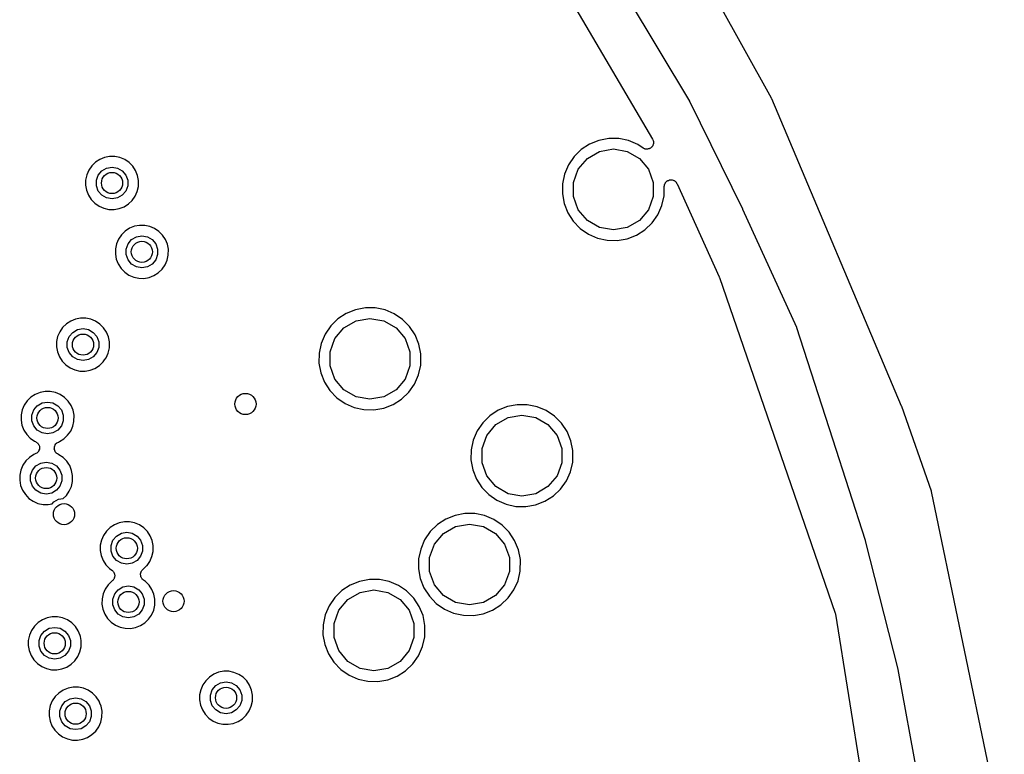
# Model space of a CAD drawing. Extents: x 83.8 to 170.2, y -169.8 to -83.8.
# Tile 18 of 23: x 151.3 to 169.9, y -119.6 to -105.7. Entities that reach past the tile are written whole.
import ezdxf

# ---------------------------------------------------------------- set-up
doc = ezdxf.new("R2010")
doc.units = 0
doc.header["$MEASUREMENT"] = 0
doc.layers.add('BLACK', color=7, linetype='CONTINUOUS')

msp = doc.modelspace()

# ---------------------------------------------------------------- linework, layer by layer
at = {"layer": 'Black'}
for p, q in [((160.778, -103.744), (163.272, -107.981)), ((163.972, -107.264), (162.75, -105.22)), ((164.486, -105.35), (165.51, -107.201)), ((163.975, -107.269), (163.972, -107.264)), ((164.974, -109.308), (163.975, -107.269)), ((165.51, -107.201), (165.512, -107.208)), ((165.512, -107.208), (165.516, -107.213)), ((165.516, -107.213), (167.969, -113.021)), ((162.258, -108.006), (162.083, -108.076)), ((162.443, -107.97), (162.258, -108.006)), ((162.632, -107.972), (162.443, -107.97)), ((162.817, -108.009), (162.632, -107.972)), ((162.99, -108.083), (162.817, -108.009)), ((163.272, -107.981), (163.277, -107.996)), ((163.277, -107.996), (163.284, -108.01)), ((163.284, -108.01), (163.285, -108.016)), ((163.285, -108.016), (163.287, -108.022)), ((163.287, -108.022), (163.287, -108.038)), ((163.287, -108.038), (163.289, -108.054)), ((163.289, -108.054), (163.288, -108.06)), ((161.925, -108.18), (161.79, -108.312)), ((162.083, -108.076), (161.925, -108.18)), ((162.039, -108.347), (162.269, -108.214)), ((162.269, -108.214), (162.531, -108.168)), ((162.531, -108.168), (162.792, -108.214)), ((162.792, -108.214), (163.022, -108.347)), ((163.091, -108.151), (162.99, -108.083)), ((163.106, -108.157), (163.091, -108.151)), ((163.12, -108.165), (163.106, -108.157)), ((163.126, -108.166), (163.12, -108.165)), ((163.132, -108.169), (163.126, -108.166)), ((163.148, -108.17), (163.132, -108.169)), ((163.163, -108.172), (163.148, -108.17)), ((163.17, -108.171), (163.163, -108.172)), ((163.176, -108.172), (163.17, -108.171)), ((163.191, -108.167), (163.176, -108.172)), ((163.207, -108.164), (163.191, -108.167)), ((163.212, -108.161), (163.207, -108.164)), ((163.218, -108.159), (163.212, -108.161)), ((163.231, -108.15), (163.218, -108.159)), ((163.245, -108.142), (163.231, -108.15)), ((163.249, -108.137), (163.245, -108.142)), ((163.254, -108.134), (163.249, -108.137)), ((163.263, -108.12), (163.254, -108.134)), ((163.273, -108.108), (163.263, -108.12)), ((163.275, -108.102), (163.273, -108.108)), ((163.278, -108.097), (163.275, -108.102)), ((163.282, -108.081), (163.278, -108.097)), ((163.288, -108.066), (163.282, -108.081)), ((163.288, -108.06), (163.288, -108.066)), ((152.747, -108.419), (152.677, -108.488)), ((152.829, -108.366), (152.747, -108.419)), ((152.92, -108.329), (152.829, -108.366)), ((153.016, -108.311), (152.92, -108.329)), ((153.114, -108.311), (153.016, -108.311)), ((153.21, -108.331), (153.114, -108.311)), ((153.301, -108.369), (153.21, -108.331)), ((153.382, -108.424), (153.301, -108.369)), ((153.451, -108.493), (153.382, -108.424)), ((161.79, -108.312), (161.684, -108.467)), ((161.868, -108.55), (162.039, -108.347)), ((163.022, -108.347), (163.193, -108.55)), ((152.621, -108.569), (152.583, -108.659)), ((152.677, -108.488), (152.621, -108.569)), ((152.801, -108.66), (152.868, -108.58)), ((152.868, -108.58), (152.959, -108.528)), ((152.959, -108.528), (153.062, -108.51)), ((153.062, -108.51), (153.165, -108.528)), ((153.165, -108.528), (153.255, -108.58)), ((153.255, -108.58), (153.322, -108.66)), ((153.505, -108.575), (153.451, -108.493)), ((153.543, -108.666), (153.505, -108.575)), ((161.684, -108.467), (161.609, -108.641)), ((161.777, -108.8), (161.868, -108.55)), ((163.193, -108.55), (163.284, -108.8)), ((152.562, -108.755), (152.561, -108.853)), ((152.583, -108.659), (152.562, -108.755)), ((152.765, -108.759), (152.801, -108.66)), ((152.765, -108.863), (152.765, -108.759)), ((153.322, -108.66), (153.358, -108.759)), ((153.358, -108.759), (153.358, -108.863)), ((153.561, -108.761), (153.543, -108.666)), ((153.56, -108.875), (153.561, -108.761)), ((161.609, -108.641), (161.57, -108.825)), ((163.52, -108.799), (163.523, -108.794)), ((163.523, -108.794), (163.536, -108.784)), ((163.536, -108.784), (163.547, -108.772)), ((163.547, -108.772), (163.553, -108.77)), ((163.553, -108.77), (163.557, -108.766)), ((163.557, -108.766), (163.573, -108.761)), ((163.573, -108.761), (163.588, -108.754)), ((163.588, -108.754), (163.593, -108.754)), ((163.593, -108.754), (163.599, -108.752)), ((163.599, -108.752), (163.615, -108.752)), ((163.615, -108.752), (163.632, -108.751)), ((163.632, -108.751), (163.637, -108.752)), ((163.637, -108.752), (163.643, -108.752)), ((163.643, -108.752), (163.658, -108.758)), ((163.658, -108.758), (163.674, -108.763)), ((163.674, -108.763), (163.679, -108.766)), ((163.679, -108.766), (163.684, -108.768)), ((163.684, -108.768), (163.697, -108.779)), ((163.697, -108.779), (163.71, -108.788)), ((163.71, -108.788), (163.713, -108.793)), ((163.713, -108.793), (163.717, -108.797)), ((163.717, -108.797), (163.725, -108.811)), ((152.561, -108.853), (152.579, -108.949)), ((152.579, -108.949), (152.615, -109.041)), ((152.801, -108.962), (152.765, -108.863)), ((152.868, -109.042), (152.801, -108.962)), ((153.322, -108.962), (153.255, -109.042)), ((153.358, -108.863), (153.322, -108.962)), ((153.498, -109.059), (153.538, -108.97)), ((153.538, -108.97), (153.56, -108.875)), ((161.57, -108.825), (161.567, -109.014)), ((161.777, -109.066), (161.777, -108.8)), ((163.284, -108.8), (163.284, -109.066)), ((163.49, -109.055), (163.492, -108.875)), ((163.492, -108.875), (163.495, -108.859)), ((163.495, -108.859), (163.497, -108.843)), ((163.497, -108.843), (163.499, -108.838)), ((163.499, -108.838), (163.5, -108.832)), ((163.5, -108.832), (163.509, -108.818)), ((163.509, -108.818), (163.516, -108.803)), ((163.516, -108.803), (163.52, -108.799)), ((163.725, -108.811), (163.735, -108.825)), ((163.735, -108.825), (164.53, -110.584)), ((152.615, -109.041), (152.668, -109.123)), ((152.668, -109.123), (152.736, -109.194)), ((152.959, -109.094), (152.868, -109.042)), ((153.062, -109.112), (152.959, -109.094)), ((153.165, -109.094), (153.062, -109.112)), ((153.255, -109.042), (153.165, -109.094)), ((153.371, -109.207), (153.442, -109.139)), ((153.442, -109.139), (153.498, -109.059)), ((161.567, -109.014), (161.601, -109.199)), ((161.868, -109.315), (161.777, -109.066)), ((163.284, -109.066), (163.193, -109.315)), ((163.448, -109.238), (163.49, -109.055)), ((152.736, -109.194), (152.816, -109.25)), ((152.816, -109.25), (152.906, -109.289)), ((152.906, -109.289), (153.002, -109.31)), ((153.002, -109.31), (153.1, -109.312)), ((153.1, -109.312), (153.197, -109.295)), ((153.197, -109.295), (153.288, -109.259)), ((153.288, -109.259), (153.371, -109.207)), ((161.601, -109.199), (161.671, -109.375)), ((162.039, -109.519), (161.868, -109.315)), ((163.193, -109.315), (163.022, -109.519)), ((163.371, -109.41), (163.448, -109.238)), ((164.975, -109.31), (164.974, -109.308)), ((165.994, -111.541), (164.975, -109.31)), ((161.671, -109.375), (161.773, -109.533)), ((161.773, -109.533), (161.904, -109.669)), ((162.269, -109.652), (162.039, -109.519)), ((163.022, -109.519), (162.792, -109.652)), ((163.262, -109.565), (163.371, -109.41)), ((153.311, -109.72), (153.241, -109.788)), ((153.393, -109.666), (153.311, -109.72)), ((153.484, -109.629), (153.393, -109.666)), ((153.58, -109.611), (153.484, -109.629)), ((153.678, -109.612), (153.58, -109.611)), ((153.774, -109.631), (153.678, -109.612)), ((153.864, -109.669), (153.774, -109.631)), ((153.946, -109.724), (153.864, -109.669)), ((154.015, -109.794), (153.946, -109.724)), ((161.904, -109.669), (162.059, -109.777)), ((162.531, -109.698), (162.269, -109.652)), ((162.792, -109.652), (162.531, -109.698)), ((162.967, -109.796), (163.126, -109.695)), ((163.126, -109.695), (163.262, -109.565)), ((153.185, -109.869), (153.147, -109.96)), ((153.241, -109.788), (153.185, -109.869)), ((153.365, -109.961), (153.432, -109.881)), ((153.432, -109.881), (153.522, -109.828)), ((153.522, -109.828), (153.625, -109.81)), ((153.625, -109.81), (153.728, -109.828)), ((153.728, -109.828), (153.819, -109.881)), ((153.819, -109.881), (153.886, -109.961)), ((154.069, -109.876), (154.015, -109.794)), ((154.106, -109.966), (154.069, -109.876)), ((162.059, -109.777), (162.232, -109.852)), ((162.232, -109.852), (162.416, -109.893)), ((162.416, -109.893), (162.605, -109.897)), ((162.605, -109.897), (162.791, -109.864)), ((162.791, -109.864), (162.967, -109.796)), ((153.126, -110.055), (153.125, -110.153)), ((153.147, -109.96), (153.126, -110.055)), ((153.329, -110.059), (153.365, -109.961)), ((153.329, -110.164), (153.329, -110.059)), ((153.886, -109.961), (153.922, -110.059)), ((153.922, -110.059), (153.922, -110.164)), ((154.125, -110.062), (154.106, -109.966)), ((154.124, -110.175), (154.125, -110.062)), ((153.125, -110.153), (153.142, -110.25)), ((153.142, -110.25), (153.179, -110.341)), ((153.365, -110.262), (153.329, -110.164)), ((153.432, -110.342), (153.365, -110.262)), ((153.886, -110.262), (153.819, -110.342)), ((153.922, -110.164), (153.886, -110.262)), ((154.062, -110.36), (154.102, -110.27)), ((154.102, -110.27), (154.124, -110.175)), ((153.179, -110.341), (153.232, -110.424)), ((153.232, -110.424), (153.3, -110.494)), ((153.522, -110.394), (153.432, -110.342)), ((153.625, -110.413), (153.522, -110.394)), ((153.728, -110.394), (153.625, -110.413)), ((153.819, -110.342), (153.728, -110.394)), ((153.935, -110.507), (154.006, -110.44)), ((154.006, -110.44), (154.062, -110.36)), ((153.3, -110.494), (153.38, -110.55)), ((153.38, -110.55), (153.47, -110.589)), ((153.47, -110.589), (153.566, -110.61)), ((153.566, -110.61), (153.664, -110.612)), ((153.664, -110.612), (153.761, -110.595)), ((153.761, -110.595), (153.852, -110.56)), ((153.852, -110.56), (153.935, -110.507)), ((164.53, -110.584), (164.531, -110.589)), ((164.531, -110.589), (164.534, -110.595)), ((164.534, -110.595), (166.723, -116.939)), ((157.66, -111.206), (157.485, -111.277)), ((157.846, -111.171), (157.66, -111.206)), ((158.034, -111.172), (157.846, -111.171)), ((158.219, -111.21), (158.034, -111.172)), ((158.393, -111.283), (158.219, -111.21)), ((152.371, -111.382), (152.28, -111.419)), ((152.467, -111.364), (152.371, -111.382)), ((152.565, -111.364), (152.467, -111.364)), ((152.661, -111.384), (152.565, -111.364)), ((152.752, -111.422), (152.661, -111.384)), ((157.328, -111.38), (157.193, -111.512)), ((157.485, -111.277), (157.328, -111.38)), ((157.672, -111.415), (157.933, -111.368)), ((157.933, -111.368), (158.195, -111.415)), ((158.549, -111.388), (158.393, -111.283)), ((158.682, -111.522), (158.549, -111.388)), ((152.128, -111.541), (152.073, -111.622)), ((152.198, -111.472), (152.128, -111.541)), ((152.28, -111.419), (152.198, -111.472)), ((152.319, -111.633), (152.41, -111.581)), ((152.41, -111.581), (152.513, -111.563)), ((152.513, -111.563), (152.616, -111.581)), ((152.616, -111.581), (152.707, -111.633)), ((152.833, -111.477), (152.752, -111.422)), ((152.902, -111.546), (152.833, -111.477)), ((152.957, -111.628), (152.902, -111.546)), ((157.193, -111.512), (157.086, -111.668)), ((157.271, -111.751), (157.442, -111.547)), ((157.442, -111.547), (157.672, -111.415)), ((158.195, -111.415), (158.425, -111.547)), ((158.425, -111.547), (158.596, -111.751)), ((158.787, -111.679), (158.682, -111.522)), ((165.996, -111.548), (165.994, -111.541)), ((166.676, -113.652), (165.996, -111.548)), ((152.034, -111.712), (152.014, -111.808)), ((152.073, -111.622), (152.034, -111.712)), ((152.216, -111.812), (152.252, -111.713)), ((152.252, -111.713), (152.319, -111.633)), ((152.707, -111.633), (152.774, -111.713)), ((152.774, -111.713), (152.809, -111.812)), ((152.994, -111.719), (152.957, -111.628)), ((153.013, -111.814), (152.994, -111.719)), ((157.086, -111.668), (157.012, -111.841)), ((157.18, -112), (157.271, -111.751)), ((158.596, -111.751), (158.687, -112)), ((158.859, -111.854), (158.787, -111.679)), ((152.014, -111.808), (152.012, -111.906)), ((152.012, -111.906), (152.03, -112.003)), ((152.216, -111.916), (152.216, -111.812)), ((152.252, -112.015), (152.216, -111.916)), ((152.809, -111.916), (152.774, -112.015)), ((152.809, -111.812), (152.809, -111.916)), ((152.99, -112.023), (153.011, -111.928)), ((153.011, -111.928), (153.013, -111.814)), ((157.012, -111.841), (156.973, -112.026)), ((158.895, -112.038), (158.859, -111.854)), ((152.03, -112.003), (152.066, -112.094)), ((152.066, -112.094), (152.119, -112.176)), ((152.319, -112.095), (152.252, -112.015)), ((152.41, -112.147), (152.319, -112.095)), ((152.707, -112.095), (152.616, -112.147)), ((152.774, -112.015), (152.707, -112.095)), ((152.922, -112.152), (152.95, -112.112)), ((152.95, -112.112), (152.99, -112.023)), ((156.973, -112.026), (156.97, -112.214)), ((157.18, -112.266), (157.18, -112)), ((158.687, -112), (158.687, -112.266)), ((158.892, -112.255), (158.895, -112.038)), ((152.119, -112.176), (152.187, -112.247)), ((152.187, -112.247), (152.268, -112.303)), ((152.268, -112.303), (152.358, -112.342)), ((152.513, -112.165), (152.41, -112.147)), ((152.616, -112.147), (152.513, -112.165)), ((152.648, -112.348), (152.739, -112.313)), ((152.739, -112.313), (152.822, -112.26)), ((152.822, -112.26), (152.893, -112.192)), ((152.893, -112.192), (152.922, -112.152)), ((152.922, -112.152), (152.922, -112.152)), ((156.97, -112.214), (157.004, -112.4)), ((157.271, -112.516), (157.18, -112.266)), ((158.687, -112.266), (158.596, -112.516)), ((158.851, -112.438), (158.892, -112.255)), ((152.358, -112.342), (152.453, -112.363)), ((152.453, -112.363), (152.551, -112.365)), ((152.551, -112.365), (152.648, -112.348)), ((157.004, -112.4), (157.074, -112.575)), ((157.442, -112.719), (157.271, -112.516)), ((158.596, -112.516), (158.425, -112.719)), ((158.774, -112.611), (158.851, -112.438)), ((157.074, -112.575), (157.176, -112.734)), ((158.665, -112.765), (158.774, -112.611)), ((151.528, -112.858), (151.458, -112.927)), ((151.61, -112.805), (151.528, -112.858)), ((151.701, -112.768), (151.61, -112.805)), ((151.797, -112.749), (151.701, -112.768)), ((151.895, -112.75), (151.797, -112.749)), ((151.991, -112.77), (151.895, -112.75)), ((152.082, -112.808), (151.991, -112.77)), ((152.163, -112.863), (152.082, -112.808)), ((152.232, -112.932), (152.163, -112.863)), ((157.176, -112.734), (157.307, -112.869)), ((157.307, -112.869), (157.462, -112.977)), ((157.672, -112.852), (157.442, -112.719)), ((157.933, -112.898), (157.672, -112.852)), ((158.195, -112.852), (157.933, -112.898)), ((158.425, -112.719), (158.195, -112.852)), ((158.528, -112.895), (158.665, -112.765)), ((151.403, -113.008), (151.364, -113.098)), ((151.458, -112.927), (151.403, -113.008)), ((151.582, -113.099), (151.649, -113.019)), ((151.649, -113.019), (151.74, -112.967)), ((151.74, -112.967), (151.843, -112.949)), ((151.843, -112.949), (151.946, -112.967)), ((151.946, -112.967), (152.036, -113.019)), ((152.036, -113.019), (152.104, -113.099)), ((152.287, -113.014), (152.232, -112.932)), ((152.324, -113.105), (152.287, -113.014)), ((157.462, -112.977), (157.635, -113.053)), ((157.635, -113.053), (157.819, -113.093)), ((158.007, -113.097), (158.193, -113.064)), ((158.193, -113.064), (158.369, -112.996)), ((158.369, -112.996), (158.528, -112.895)), ((160.531, -113.035), (160.356, -113.105)), ((160.716, -112.999), (160.531, -113.035)), ((160.905, -113.001), (160.716, -112.999)), ((161.089, -113.039), (160.905, -113.001)), ((161.263, -113.112), (161.089, -113.039)), ((167.969, -113.021), (167.97, -113.025)), ((167.97, -113.025), (167.972, -113.029)), ((167.972, -113.029), (168.532, -114.625)), ((151.344, -113.194), (151.342, -113.292)), ((151.364, -113.098), (151.344, -113.194)), ((151.546, -113.198), (151.582, -113.099)), ((151.546, -113.302), (151.546, -113.198)), ((152.104, -113.099), (152.139, -113.198)), ((152.139, -113.198), (152.139, -113.302)), ((152.343, -113.2), (152.324, -113.105)), ((152.341, -113.314), (152.343, -113.2)), ((157.819, -113.093), (158.007, -113.097)), ((160.198, -113.209), (160.063, -113.341)), ((160.356, -113.105), (160.198, -113.209)), ((160.312, -113.376), (160.542, -113.243)), ((160.542, -113.243), (160.803, -113.197)), ((160.803, -113.197), (161.065, -113.243)), ((161.065, -113.243), (161.295, -113.376)), ((161.42, -113.217), (161.263, -113.112)), ((161.553, -113.351), (161.42, -113.217)), ((151.342, -113.292), (151.36, -113.388)), ((151.36, -113.388), (151.396, -113.479)), ((151.582, -113.4), (151.546, -113.302)), ((151.649, -113.48), (151.582, -113.4)), ((152.104, -113.4), (152.036, -113.48)), ((152.139, -113.302), (152.104, -113.4)), ((152.28, -113.498), (152.32, -113.408)), ((152.32, -113.408), (152.341, -113.314)), ((160.063, -113.341), (159.956, -113.496)), ((160.141, -113.58), (160.312, -113.376)), ((161.295, -113.376), (161.466, -113.58)), ((161.657, -113.508), (161.553, -113.351)), ((151.396, -113.479), (151.449, -113.562)), ((151.449, -113.562), (151.517, -113.632)), ((151.517, -113.632), (151.598, -113.688)), ((151.74, -113.533), (151.649, -113.48)), ((151.843, -113.551), (151.74, -113.533)), ((151.946, -113.533), (151.843, -113.551)), ((152.036, -113.48), (151.946, -113.533)), ((152.152, -113.646), (152.223, -113.578)), ((152.223, -113.578), (152.28, -113.498)), ((159.956, -113.496), (159.882, -113.67)), ((160.05, -113.829), (160.141, -113.58)), ((161.466, -113.58), (161.557, -113.829)), ((161.729, -113.683), (161.657, -113.508)), ((151.598, -113.688), (151.615, -113.696)), ((151.615, -113.696), (151.629, -113.705)), ((151.629, -113.705), (151.643, -113.712)), ((151.643, -113.712), (151.647, -113.717)), ((151.647, -113.717), (151.652, -113.72)), ((151.652, -113.72), (151.661, -113.733)), ((151.661, -113.733), (151.672, -113.745)), ((151.672, -113.745), (151.674, -113.751)), ((151.674, -113.751), (151.678, -113.756)), ((151.678, -113.756), (151.683, -113.771)), ((151.683, -113.771), (151.689, -113.786)), ((151.689, -113.786), (151.689, -113.792)), ((151.689, -113.792), (151.691, -113.798)), ((151.691, -113.798), (151.69, -113.814)), ((151.69, -113.814), (151.69, -113.83)), ((151.972, -113.804), (151.973, -113.8)), ((151.972, -113.822), (151.972, -113.804)), ((151.973, -113.796), (151.98, -113.779)), ((151.973, -113.8), (151.973, -113.796)), ((151.98, -113.779), (151.986, -113.763)), ((151.986, -113.763), (151.989, -113.759)), ((151.989, -113.759), (151.99, -113.755)), ((151.99, -113.755), (152.002, -113.742)), ((152.002, -113.742), (152.013, -113.728)), ((152.013, -113.728), (152.017, -113.726)), ((152.017, -113.726), (152.02, -113.723)), ((152.02, -113.723), (152.036, -113.715)), ((152.036, -113.715), (152.051, -113.705)), ((152.051, -113.705), (152.069, -113.698)), ((152.069, -113.698), (152.152, -113.646)), ((159.882, -113.67), (159.843, -113.854)), ((161.765, -113.867), (161.729, -113.683)), ((167.29, -115.566), (166.676, -113.652)), ((151.503, -113.995), (151.433, -114.063)), ((151.585, -113.941), (151.503, -113.995)), ((151.612, -113.93), (151.585, -113.941)), ((151.625, -113.922), (151.612, -113.93)), ((151.64, -113.915), (151.625, -113.922)), ((151.644, -113.91), (151.64, -113.915)), ((151.649, -113.907), (151.644, -113.91)), ((151.659, -113.894), (151.649, -113.907)), ((151.67, -113.883), (151.659, -113.894)), ((151.673, -113.877), (151.67, -113.883)), ((151.677, -113.872), (151.673, -113.877)), ((151.681, -113.857), (151.677, -113.872)), ((151.688, -113.842), (151.681, -113.857)), ((151.69, -113.83), (151.688, -113.836)), ((151.688, -113.836), (151.688, -113.842)), ((151.971, -113.84), (151.972, -113.822)), ((151.972, -113.844), (151.971, -113.84)), ((151.973, -113.848), (151.972, -113.844)), ((151.979, -113.865), (151.973, -113.848)), ((151.984, -113.882), (151.979, -113.865)), ((151.987, -113.885), (151.984, -113.882)), ((151.988, -113.89), (151.987, -113.885)), ((152, -113.903), (151.988, -113.89)), ((152.011, -113.917), (152, -113.903)), ((152.015, -113.919), (152.011, -113.917)), ((152.018, -113.923), (152.015, -113.919)), ((152.033, -113.931), (152.018, -113.923)), ((152.048, -113.941), (152.033, -113.931)), ((152.056, -113.944), (152.048, -113.941)), ((152.138, -113.999), (152.056, -113.944)), ((152.207, -114.069), (152.138, -113.999)), ((159.843, -113.854), (159.84, -114.043)), ((160.05, -114.095), (160.05, -113.829)), ((161.557, -113.829), (161.557, -114.095)), ((161.762, -114.084), (161.765, -113.867)), ((151.377, -114.144), (151.339, -114.234)), ((151.433, -114.063), (151.377, -114.144)), ((151.557, -114.236), (151.624, -114.156)), ((151.624, -114.156), (151.715, -114.103)), ((151.715, -114.103), (151.818, -114.085)), ((151.818, -114.085), (151.921, -114.103)), ((151.921, -114.103), (152.011, -114.156)), ((152.011, -114.156), (152.078, -114.236)), ((152.243, -114.124), (152.207, -114.069)), ((152.261, -114.151), (152.243, -114.124)), ((152.243, -114.124), (152.243, -114.124)), ((152.298, -114.241), (152.261, -114.151)), ((159.84, -114.043), (159.874, -114.229)), ((160.141, -114.345), (160.05, -114.095)), ((161.557, -114.095), (161.466, -114.345)), ((161.721, -114.267), (161.762, -114.084)), ((151.318, -114.33), (151.317, -114.428)), ((151.339, -114.234), (151.318, -114.33)), ((151.521, -114.334), (151.557, -114.236)), ((151.521, -114.439), (151.521, -114.334)), ((152.078, -114.236), (152.114, -114.334)), ((152.114, -114.334), (152.114, -114.439)), ((152.317, -114.336), (152.298, -114.241)), ((152.316, -114.45), (152.317, -114.336)), ((159.874, -114.229), (159.944, -114.404)), ((160.312, -114.548), (160.141, -114.345)), ((161.466, -114.345), (161.295, -114.548)), ((161.644, -114.44), (161.721, -114.267)), ((151.317, -114.428), (151.335, -114.525)), ((151.335, -114.525), (151.371, -114.616)), ((151.557, -114.537), (151.521, -114.439)), ((151.624, -114.617), (151.557, -114.537)), ((152.078, -114.537), (152.011, -114.617)), ((152.114, -114.439), (152.078, -114.537)), ((152.254, -114.635), (152.294, -114.545)), ((152.294, -114.545), (152.316, -114.45)), ((159.944, -114.404), (160.046, -114.563)), ((160.046, -114.563), (160.177, -114.698)), ((160.542, -114.681), (160.312, -114.548)), ((161.295, -114.548), (161.065, -114.681)), ((161.535, -114.594), (161.644, -114.44)), ((151.371, -114.616), (151.424, -114.698)), ((151.424, -114.698), (151.492, -114.769)), ((151.715, -114.669), (151.624, -114.617)), ((151.818, -114.688), (151.715, -114.669)), ((151.921, -114.669), (151.818, -114.688)), ((152.011, -114.617), (151.921, -114.669)), ((152.141, -114.769), (152.198, -114.715)), ((152.198, -114.715), (152.254, -114.635)), ((160.177, -114.698), (160.332, -114.806)), ((160.803, -114.727), (160.542, -114.681)), ((161.065, -114.681), (160.803, -114.727)), ((161.239, -114.825), (161.399, -114.724)), ((161.399, -114.724), (161.535, -114.594)), ((168.532, -114.625), (168.533, -114.633)), ((168.533, -114.633), (168.536, -114.641)), ((168.536, -114.641), (169.915, -121.297)), ((151.492, -114.769), (151.572, -114.825)), ((151.572, -114.825), (151.662, -114.864)), ((151.662, -114.864), (151.758, -114.885)), ((151.758, -114.885), (151.856, -114.887)), ((151.856, -114.887), (151.929, -114.874)), ((151.929, -114.874), (151.961, -114.837)), ((151.961, -114.837), (152.051, -114.785)), ((152.051, -114.785), (152.141, -114.769)), ((160.332, -114.806), (160.505, -114.881)), ((160.505, -114.881), (160.689, -114.922)), ((160.689, -114.922), (160.878, -114.926)), ((160.878, -114.926), (161.063, -114.893)), ((161.063, -114.893), (161.239, -114.825)), ((159.54, -115.092), (159.365, -115.163)), ((159.725, -115.057), (159.54, -115.092)), ((159.914, -115.058), (159.725, -115.057)), ((160.099, -115.096), (159.914, -115.058)), ((160.273, -115.169), (160.099, -115.096)), ((153.107, -115.267), (153.025, -115.32)), ((153.198, -115.23), (153.107, -115.267)), ((153.294, -115.212), (153.198, -115.23)), ((153.392, -115.212), (153.294, -115.212)), ((153.488, -115.232), (153.392, -115.212)), ((153.579, -115.27), (153.488, -115.232)), ((153.66, -115.325), (153.579, -115.27)), ((159.207, -115.266), (159.072, -115.398)), ((159.365, -115.163), (159.207, -115.266)), ((159.321, -115.434), (159.551, -115.301)), ((159.551, -115.301), (159.813, -115.255)), ((159.813, -115.255), (160.075, -115.301)), ((160.075, -115.301), (160.305, -115.434)), ((160.429, -115.275), (160.273, -115.169)), ((160.562, -115.409), (160.429, -115.275)), ((152.899, -115.47), (152.861, -115.56)), ((152.955, -115.389), (152.899, -115.47)), ((153.025, -115.32), (152.955, -115.389)), ((153.079, -115.561), (153.146, -115.481)), ((153.146, -115.481), (153.237, -115.429)), ((153.237, -115.429), (153.34, -115.411)), ((153.34, -115.411), (153.443, -115.429)), ((153.443, -115.429), (153.533, -115.481)), ((153.533, -115.481), (153.6, -115.561)), ((153.729, -115.394), (153.66, -115.325)), ((153.783, -115.476), (153.729, -115.394)), ((153.821, -115.567), (153.783, -115.476)), ((159.072, -115.398), (158.966, -115.554)), ((159.15, -115.637), (159.321, -115.434)), ((160.305, -115.434), (160.475, -115.637)), ((160.666, -115.566), (160.562, -115.409)), ((152.84, -115.656), (152.839, -115.754)), ((152.861, -115.56), (152.84, -115.656)), ((153.043, -115.66), (153.079, -115.561)), ((153.043, -115.764), (153.043, -115.66)), ((153.6, -115.561), (153.636, -115.66)), ((153.636, -115.66), (153.636, -115.764)), ((153.84, -115.662), (153.821, -115.567)), ((153.838, -115.776), (153.84, -115.662)), ((158.966, -115.554), (158.891, -115.727)), ((159.06, -115.887), (159.15, -115.637)), ((160.475, -115.637), (160.566, -115.887)), ((160.738, -115.74), (160.666, -115.566)), ((167.291, -115.569), (167.29, -115.566)), ((167.91, -117.999), (167.291, -115.569)), ((152.839, -115.754), (152.857, -115.85)), ((152.857, -115.85), (152.893, -115.942)), ((153.079, -115.862), (153.043, -115.764)), ((153.146, -115.943), (153.079, -115.862)), ((153.6, -115.862), (153.533, -115.943)), ((153.636, -115.764), (153.6, -115.862)), ((153.816, -115.87), (153.838, -115.776)), ((158.891, -115.727), (158.852, -115.912)), ((160.775, -115.924), (160.738, -115.74)), ((152.893, -115.942), (152.946, -116.024)), ((152.946, -116.024), (153.014, -116.094)), ((153.237, -115.995), (153.146, -115.943)), ((153.34, -116.013), (153.237, -115.995)), ((153.443, -115.995), (153.34, -116.013)), ((153.533, -115.943), (153.443, -115.995)), ((153.64, -116.116), (153.72, -116.04)), ((153.72, -116.04), (153.722, -116.038)), ((153.722, -116.038), (153.777, -115.96)), ((153.722, -116.038), (153.722, -116.038)), ((153.722, -116.038), (153.722, -116.038)), ((153.777, -115.96), (153.816, -115.87)), ((158.852, -115.912), (158.85, -116.1)), ((159.06, -116.152), (159.06, -115.887)), ((160.566, -115.887), (160.566, -116.152)), ((160.772, -116.142), (160.775, -115.924)), ((153.014, -116.094), (153.058, -116.125)), ((153.058, -116.125), (153.067, -116.134)), ((153.067, -116.134), (153.078, -116.142)), ((153.078, -116.142), (153.083, -116.15)), ((153.083, -116.15), (153.089, -116.156)), ((153.089, -116.156), (153.095, -116.168)), ((153.095, -116.168), (153.102, -116.179)), ((153.102, -116.179), (153.104, -116.188)), ((153.104, -116.188), (153.108, -116.196)), ((153.108, -116.196), (153.109, -116.209)), ((153.109, -116.209), (153.112, -116.222)), ((153.112, -116.222), (153.111, -116.231)), ((153.111, -116.231), (153.112, -116.24)), ((153.6, -116.2), (153.601, -116.195)), ((153.601, -116.207), (153.6, -116.2)), ((153.6, -116.214), (153.601, -116.207)), ((153.603, -116.229), (153.6, -116.214)), ((153.601, -116.194), (153.602, -116.192)), ((153.601, -116.195), (153.601, -116.194)), ((153.602, -116.192), (153.604, -116.185)), ((153.605, -116.244), (153.603, -116.229)), ((153.604, -116.185), (153.606, -116.17)), ((153.606, -116.17), (153.609, -116.164)), ((153.609, -116.164), (153.611, -116.157)), ((153.611, -116.157), (153.613, -116.153)), ((153.613, -116.153), (153.614, -116.152)), ((153.614, -116.152), (153.619, -116.145)), ((153.619, -116.145), (153.626, -116.131)), ((153.626, -116.131), (153.631, -116.127)), ((153.631, -116.127), (153.635, -116.121)), ((153.635, -116.121), (153.639, -116.118)), ((153.639, -116.118), (153.64, -116.116)), ((158.85, -116.1), (158.884, -116.286)), ((159.15, -116.402), (159.06, -116.152)), ((160.566, -116.152), (160.475, -116.402)), ((160.73, -116.325), (160.772, -116.142)), ((152.987, -116.403), (152.931, -116.484)), ((153.065, -116.326), (152.987, -116.403)), ((153.075, -116.319), (153.065, -116.326)), ((153.08, -116.311), (153.075, -116.319)), ((153.087, -116.305), (153.08, -116.311)), ((153.093, -116.293), (153.087, -116.305)), ((153.1, -116.282), (153.093, -116.293)), ((153.103, -116.274), (153.1, -116.282)), ((153.107, -116.266), (153.103, -116.274)), ((153.108, -116.253), (153.107, -116.266)), ((153.112, -116.24), (153.108, -116.253)), ((153.608, -116.25), (153.605, -116.244)), ((153.609, -116.257), (153.608, -116.25)), ((153.617, -116.27), (153.609, -116.257)), ((153.624, -116.284), (153.617, -116.27)), ((153.629, -116.288), (153.624, -116.284)), ((153.633, -116.295), (153.629, -116.288)), ((153.645, -116.304), (153.633, -116.295)), ((153.656, -116.314), (153.645, -116.304)), ((153.692, -116.338), (153.656, -116.314)), ((153.761, -116.408), (153.692, -116.338)), ((153.815, -116.49), (153.761, -116.408)), ((157.562, -116.407), (157.404, -116.511)), ((157.737, -116.337), (157.562, -116.407)), ((157.922, -116.301), (157.737, -116.337)), ((158.111, -116.303), (157.922, -116.301)), ((158.295, -116.341), (158.111, -116.303)), ((158.469, -116.414), (158.295, -116.341)), ((158.626, -116.519), (158.469, -116.414)), ((158.884, -116.286), (158.953, -116.461)), ((159.321, -116.605), (159.15, -116.402)), ((160.475, -116.402), (160.305, -116.605)), ((160.653, -116.497), (160.73, -116.325)), ((152.893, -116.574), (152.872, -116.67)), ((152.931, -116.484), (152.893, -116.574)), ((153.075, -116.673), (153.111, -116.575)), ((153.111, -116.575), (153.178, -116.495)), ((153.178, -116.495), (153.268, -116.443)), ((153.268, -116.443), (153.371, -116.424)), ((153.371, -116.424), (153.474, -116.443)), ((153.474, -116.443), (153.565, -116.495)), ((153.565, -116.495), (153.632, -116.575)), ((153.632, -116.575), (153.668, -116.673)), ((153.852, -116.58), (153.815, -116.49)), ((153.871, -116.676), (153.852, -116.58)), ((157.404, -116.511), (157.269, -116.643)), ((157.518, -116.678), (157.748, -116.545)), ((157.748, -116.545), (158.009, -116.499)), ((158.009, -116.499), (158.271, -116.545)), ((158.271, -116.545), (158.501, -116.678)), ((158.759, -116.653), (158.626, -116.519)), ((158.953, -116.461), (159.055, -116.62)), ((159.551, -116.738), (159.321, -116.605)), ((160.305, -116.605), (160.075, -116.738)), ((160.545, -116.651), (160.653, -116.497)), ((152.872, -116.67), (152.871, -116.768)), ((152.871, -116.768), (152.888, -116.864)), ((153.075, -116.778), (153.075, -116.673)), ((153.111, -116.876), (153.075, -116.778)), ((153.668, -116.778), (153.632, -116.876)), ((153.668, -116.673), (153.668, -116.778)), ((153.848, -116.884), (153.87, -116.789)), ((153.87, -116.789), (153.871, -116.676)), ((157.269, -116.643), (157.162, -116.798)), ((157.347, -116.882), (157.518, -116.678)), ((158.501, -116.678), (158.672, -116.882)), ((158.863, -116.81), (158.759, -116.653)), ((159.055, -116.62), (159.186, -116.756)), ((159.186, -116.756), (159.341, -116.863)), ((159.813, -116.784), (159.551, -116.738)), ((160.075, -116.738), (159.813, -116.784)), ((160.249, -116.882), (160.408, -116.781)), ((160.408, -116.781), (160.545, -116.651)), ((152.888, -116.864), (152.925, -116.955)), ((152.925, -116.955), (152.978, -117.038)), ((153.178, -116.956), (153.111, -116.876)), ((153.268, -117.009), (153.178, -116.956)), ((153.565, -116.956), (153.474, -117.009)), ((153.632, -116.876), (153.565, -116.956)), ((153.752, -117.054), (153.808, -116.974)), ((153.808, -116.974), (153.848, -116.884)), ((157.088, -116.972), (157.049, -117.156)), ((157.162, -116.798), (157.088, -116.972)), ((157.256, -117.131), (157.347, -116.882)), ((158.672, -116.882), (158.763, -117.131)), ((158.935, -116.985), (158.863, -116.81)), ((159.341, -116.863), (159.514, -116.939)), ((159.514, -116.939), (159.698, -116.979)), ((159.698, -116.979), (159.887, -116.983)), ((159.887, -116.983), (160.073, -116.951)), ((160.073, -116.951), (160.249, -116.882)), ((166.723, -116.939), (166.725, -116.95)), ((166.725, -116.95), (166.729, -116.96)), ((166.729, -116.96), (167.927, -124.442)), ((151.664, -117.117), (151.594, -117.185)), ((151.746, -117.063), (151.664, -117.117)), ((151.837, -117.026), (151.746, -117.063)), ((151.933, -117.008), (151.837, -117.026)), ((152.031, -117.009), (151.933, -117.008)), ((152.127, -117.028), (152.031, -117.009)), ((152.218, -117.066), (152.127, -117.028)), ((152.299, -117.121), (152.218, -117.066)), ((152.368, -117.191), (152.299, -117.121)), ((152.978, -117.038), (153.046, -117.108)), ((153.046, -117.108), (153.126, -117.164)), ((153.126, -117.164), (153.216, -117.203)), ((153.371, -117.027), (153.268, -117.009)), ((153.474, -117.009), (153.371, -117.027)), ((153.598, -117.174), (153.681, -117.122)), ((153.681, -117.122), (153.752, -117.054)), ((157.049, -117.156), (157.046, -117.345)), ((157.256, -117.397), (157.256, -117.131)), ((158.763, -117.131), (158.763, -117.397)), ((158.971, -117.169), (158.935, -116.985)), ((151.538, -117.266), (151.5, -117.356)), ((151.594, -117.185), (151.538, -117.266)), ((151.718, -117.358), (151.785, -117.278)), ((151.785, -117.278), (151.876, -117.225)), ((151.876, -117.225), (151.979, -117.207)), ((151.979, -117.207), (152.082, -117.225)), ((152.082, -117.225), (152.172, -117.278)), ((152.172, -117.278), (152.239, -117.358)), ((152.422, -117.272), (152.368, -117.191)), ((152.46, -117.363), (152.422, -117.272)), ((153.216, -117.203), (153.312, -117.224)), ((153.312, -117.224), (153.41, -117.227)), ((153.41, -117.227), (153.507, -117.21)), ((153.507, -117.21), (153.598, -117.174)), ((157.046, -117.345), (157.08, -117.531)), ((158.968, -117.386), (158.971, -117.169)), ((151.479, -117.452), (151.478, -117.55)), ((151.5, -117.356), (151.479, -117.452)), ((151.682, -117.456), (151.718, -117.358)), ((151.682, -117.561), (151.682, -117.456)), ((152.239, -117.358), (152.275, -117.456)), ((152.275, -117.456), (152.275, -117.561)), ((152.463, -117.38), (152.46, -117.363)), ((152.478, -117.458), (152.463, -117.38)), ((152.477, -117.572), (152.478, -117.458)), ((157.08, -117.531), (157.15, -117.706)), ((157.347, -117.647), (157.256, -117.397)), ((158.763, -117.397), (158.672, -117.647)), ((158.927, -117.569), (158.968, -117.386)), ((151.478, -117.55), (151.496, -117.647)), ((151.496, -117.647), (151.532, -117.738)), ((151.718, -117.659), (151.682, -117.561)), ((151.785, -117.739), (151.718, -117.659)), ((152.239, -117.659), (152.172, -117.739)), ((152.275, -117.561), (152.239, -117.659)), ((152.415, -117.756), (152.455, -117.667)), ((152.455, -117.667), (152.477, -117.572)), ((157.15, -117.706), (157.252, -117.865)), ((157.518, -117.85), (157.347, -117.647)), ((158.672, -117.647), (158.501, -117.85)), ((158.85, -117.742), (158.927, -117.569)), ((151.532, -117.738), (151.585, -117.82)), ((151.585, -117.82), (151.653, -117.891)), ((151.653, -117.891), (151.734, -117.947)), ((151.876, -117.791), (151.785, -117.739)), ((151.979, -117.809), (151.876, -117.791)), ((152.082, -117.791), (151.979, -117.809)), ((152.172, -117.739), (152.082, -117.791)), ((152.205, -117.957), (152.288, -117.904)), ((152.288, -117.904), (152.359, -117.837)), ((152.359, -117.837), (152.415, -117.756)), ((157.252, -117.865), (157.383, -118)), ((157.748, -117.983), (157.518, -117.85)), ((158.501, -117.85), (158.271, -117.983)), ((158.605, -118.026), (158.741, -117.896)), ((158.741, -117.896), (158.85, -117.742)), ((151.734, -117.947), (151.823, -117.986)), ((151.823, -117.986), (151.919, -118.007)), ((151.919, -118.007), (152.017, -118.009)), ((152.017, -118.009), (152.114, -117.992)), ((152.114, -117.992), (152.205, -117.957)), ((154.983, -118.092), (154.901, -118.146)), ((155.074, -118.055), (154.983, -118.092)), ((155.17, -118.037), (155.074, -118.055)), ((155.268, -118.037), (155.17, -118.037)), ((155.364, -118.057), (155.268, -118.037)), ((155.454, -118.095), (155.364, -118.057)), ((155.536, -118.15), (155.454, -118.095)), ((157.383, -118), (157.538, -118.108)), ((158.009, -118.029), (157.748, -117.983)), ((158.271, -117.983), (158.009, -118.029)), ((158.445, -118.127), (158.605, -118.026)), ((167.911, -118.003), (167.91, -117.999)), ((168.337, -120.337), (167.911, -118.003)), ((154.831, -118.214), (154.775, -118.295)), ((154.901, -118.146), (154.831, -118.214)), ((155.022, -118.306), (155.112, -118.254)), ((155.112, -118.254), (155.215, -118.236)), ((155.215, -118.236), (155.318, -118.254)), ((155.318, -118.254), (155.409, -118.306)), ((155.605, -118.22), (155.536, -118.15)), ((155.659, -118.301), (155.605, -118.22)), ((157.538, -118.108), (157.711, -118.183)), ((157.711, -118.183), (157.895, -118.224)), ((157.895, -118.224), (158.084, -118.228)), ((158.084, -118.228), (158.269, -118.195)), ((158.269, -118.195), (158.445, -118.127)), ((152.058, -118.447), (151.988, -118.515)), ((152.14, -118.393), (152.058, -118.447)), ((152.231, -118.356), (152.14, -118.393)), ((152.327, -118.338), (152.231, -118.356)), ((152.425, -118.338), (152.327, -118.338)), ((152.521, -118.358), (152.425, -118.338)), ((152.612, -118.396), (152.521, -118.358)), ((152.693, -118.451), (152.612, -118.396)), ((152.762, -118.521), (152.693, -118.451)), ((154.737, -118.385), (154.716, -118.481)), ((154.775, -118.295), (154.737, -118.385)), ((154.919, -118.485), (154.955, -118.387)), ((154.955, -118.387), (155.022, -118.306)), ((155.409, -118.306), (155.476, -118.387)), ((155.476, -118.387), (155.512, -118.485)), ((155.696, -118.392), (155.659, -118.301)), ((155.715, -118.487), (155.696, -118.392)), ((151.932, -118.596), (151.894, -118.686)), ((151.988, -118.515), (151.932, -118.596)), ((152.112, -118.688), (152.179, -118.607)), ((152.179, -118.607), (152.27, -118.555)), ((152.27, -118.555), (152.373, -118.537)), ((152.373, -118.537), (152.476, -118.555)), ((152.476, -118.555), (152.566, -118.607)), ((152.566, -118.607), (152.633, -118.688)), ((152.816, -118.602), (152.762, -118.521)), ((152.831, -118.638), (152.816, -118.602)), ((152.854, -118.693), (152.831, -118.638)), ((154.716, -118.481), (154.715, -118.579)), ((154.715, -118.579), (154.733, -118.676)), ((154.919, -118.589), (154.919, -118.485)), ((154.955, -118.688), (154.919, -118.589)), ((155.512, -118.589), (155.476, -118.688)), ((155.512, -118.485), (155.512, -118.589)), ((155.692, -118.696), (155.714, -118.601)), ((155.714, -118.601), (155.715, -118.487)), ((151.873, -118.782), (151.872, -118.88)), ((151.894, -118.686), (151.873, -118.782)), ((152.076, -118.786), (152.112, -118.688)), ((152.076, -118.89), (152.076, -118.786)), ((152.633, -118.688), (152.669, -118.786)), ((152.669, -118.786), (152.669, -118.89)), ((152.872, -118.788), (152.854, -118.693)), ((152.871, -118.902), (152.872, -118.788)), ((154.733, -118.676), (154.769, -118.767)), ((154.769, -118.767), (154.822, -118.849)), ((155.022, -118.768), (154.955, -118.688)), ((155.112, -118.82), (155.022, -118.768)), ((155.215, -118.838), (155.112, -118.82)), ((155.318, -118.82), (155.215, -118.838)), ((155.409, -118.768), (155.318, -118.82)), ((155.476, -118.688), (155.409, -118.768)), ((155.596, -118.865), (155.652, -118.785)), ((155.652, -118.785), (155.692, -118.696)), ((151.872, -118.88), (151.89, -118.977)), ((151.89, -118.977), (151.926, -119.068)), ((152.112, -118.989), (152.076, -118.89)), ((152.179, -119.069), (152.112, -118.989)), ((152.633, -118.989), (152.566, -119.069)), ((152.669, -118.89), (152.633, -118.989)), ((152.809, -119.086), (152.849, -118.997)), ((152.849, -118.997), (152.871, -118.902)), ((154.822, -118.849), (154.89, -118.92)), ((154.89, -118.92), (154.97, -118.976)), ((154.97, -118.976), (155.06, -119.015)), ((155.06, -119.015), (155.156, -119.036)), ((155.254, -119.038), (155.351, -119.021)), ((155.351, -119.021), (155.442, -118.986)), ((155.442, -118.986), (155.525, -118.933)), ((155.525, -118.933), (155.596, -118.865)), ((151.926, -119.068), (151.979, -119.15)), ((151.979, -119.15), (152.047, -119.221)), ((152.27, -119.121), (152.179, -119.069)), ((152.373, -119.139), (152.27, -119.121)), ((152.476, -119.121), (152.373, -119.139)), ((152.566, -119.069), (152.476, -119.121)), ((152.682, -119.234), (152.753, -119.166)), ((152.753, -119.166), (152.809, -119.086)), ((155.156, -119.036), (155.254, -119.038)), ((152.047, -119.221), (152.127, -119.277)), ((152.127, -119.277), (152.217, -119.316)), ((152.217, -119.316), (152.313, -119.337)), ((152.313, -119.337), (152.411, -119.339)), ((152.411, -119.339), (152.508, -119.322)), ((152.508, -119.322), (152.599, -119.287)), ((152.599, -119.287), (152.682, -119.234))]:
    msp.add_line(p, q, dxfattribs=at)
for centre in [(153.062, -108.811), (153.625, -110.111), (152.513, -111.864), (155.581, -112.987), (151.843, -113.25), (151.818, -114.386), (152.154, -115.068), (153.34, -115.712), (153.371, -116.726), (154.223, -116.712), (151.979, -117.508), (155.215, -118.537), (152.373, -118.838)]:
    msp.add_circle(centre, 0.2, dxfattribs=at)

doc.saveas('drawing.dxf')
